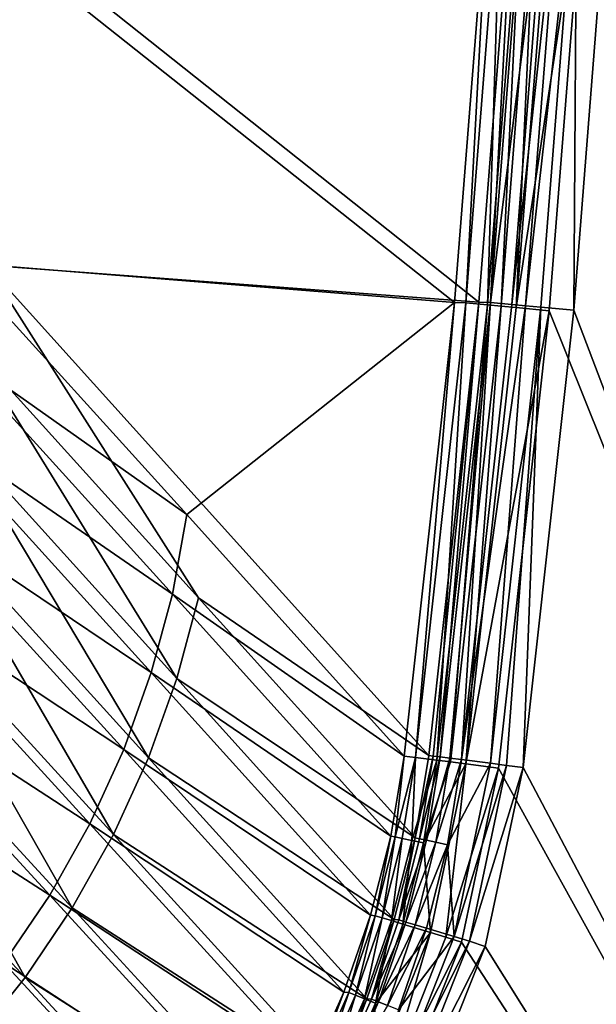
# Model space of a CAD drawing. Header units: metres. Extents: x 0 to 1050, y 0 to 700.
# Tile 31 of 50: x 912 to 972, y 136 to 238. Entities that reach past the tile are written whole.
import ezdxf

# ---------------------------------------------------------------- set-up
doc = ezdxf.new("R2010")
doc.units = ezdxf.units.M

msp = doc.modelspace()

# ---------------------------------------------------------------- linework, layer by layer
at = {"layer": 'None'}
for points in [[(1050, 0), (972.640808, 302.432587), (970.39093, 254.912476)], [(956.831421, 208.331894, -8.263518), (960.556335, 255.43721, -8.263518), (908.342224, 246.785065, -300.418884)], [(963.080627, 255.46814, -11.263518), (959.36438, 208.377533, -11.263518), (911.289124, 246.574326, -300.93985)], [(960.556335, 255.43721, -8.263518), (956.831421, 208.331894, -8.263518), (958.021667, 208.302689, -5)], [(960.556335, 255.43721, -8.263518), (958.021667, 208.302689, -5), (961.747864, 255.458405, -5)], [(961.747864, 255.458405, -5), (958.021667, 208.302689, -5), (960.24408, 208.091766, -2.339556)], [(959.36438, 208.377533, -11.263518), (963.080627, 255.46814, -11.263518), (960.554626, 208.348206, -8)], [(961.747864, 255.458405, -5), (960.24408, 208.091766, -2.339556), (963.97583, 255.317688, -2.339556)], [(963.97583, 255.317688, -2.339556), (960.24408, 208.091766, -2.339556), (961.664978, 207.956909, -1.340282)], [(960.554626, 208.348206, -8), (964.272095, 255.48909, -8), (966.500061, 255.348648, -5.339556)], [(963.080627, 255.46814, -11.263518), (964.272095, 255.48909, -8), (960.554626, 208.348206, -8)], [(962.777039, 208.137711, -5.339556), (960.554626, 208.348206, -8), (966.500061, 255.348648, -5.339556)], [(965.400269, 255.227707, -1.340282), (963.97583, 255.317688, -2.339556), (961.664978, 207.956909, -1.340282)], [(961.664978, 207.956909, -1.340282), (963.238281, 207.807602, -0.603074), (965.400269, 255.227707, -1.340282)], [(966.500061, 255.348648, -5.339556), (967.924561, 255.25885, -4.340282), (962.777039, 208.137711, -5.339556)], [(967.924561, 255.25885, -4.340282), (964.197998, 208.003128, -4.340282), (962.777039, 208.137711, -5.339556)], [(963.238281, 207.807602, -0.603074), (966.977478, 255.128082, -0.603074), (965.400269, 255.227707, -1.340282)], [(970.39093, 254.912476), (966.977478, 255.128082, -0.603074), (963.238281, 207.807602, -0.603074)], [(966.643555, 207.486954), (970.39093, 254.912476), (963.238281, 207.807602, -0.603074)], [(967.924561, 255.25885, -4.340282), (969.50177, 255.159424, -3.603074), (964.197998, 208.003128, -4.340282)], [(969.50177, 255.159424, -3.603074), (965.771301, 207.854111, -3.603074), (964.197998, 208.003128, -4.340282)], [(969.176636, 207.534103, -3), (965.771301, 207.854111, -3.603074), (969.50177, 255.159424, -3.603074)], [(970.39093, 254.912476), (966.643555, 207.486954), (1050, 0)], [(972.915222, 254.944244, -3), (969.176636, 207.534103, -3), (969.50177, 255.159424, -3.603074)], [(1047, 3, -3), (969.176636, 207.534103, -3), (972.915222, 254.944244, -3)], [(908.342224, 246.785065, -300.418884), (905.477661, 212.471039, -300.418915), (956.831421, 208.331894, -8.263518)], [(911.289124, 246.574326, -300.93985), (959.36438, 208.377533, -11.263518), (908.418701, 212.190216, -300.93985)], [(905.477661, 212.471039, -300.418915), (904.176086, 204.03334, -301.112976), (929.132263, 186.427917, -151.757828)], [(905.477661, 212.471039, -300.418915), (929.132263, 186.427917, -151.757828), (956.831421, 208.331894, -8.263518)], [(907.080261, 203.531128, -301.666138), (908.418701, 212.190216, -300.93985), (930.353027, 177.819626, -154.600739)], [(959.36438, 208.377533, -11.263518), (954.177673, 161.501785, -11.263506), (908.418701, 212.190216, -300.93985)], [(908.418701, 212.190216, -300.93985), (954.177673, 161.501785, -11.263506), (930.353027, 177.819626, -154.600739)], [(956.831421, 208.331894, -8.263518), (929.132263, 186.427917, -151.757828), (951.632751, 161.442352, -8.263518)], [(956.831421, 208.331894, -8.263518), (951.632751, 161.442352, -8.263518), (952.811035, 161.292908, -5.00014)], [(956.831421, 208.331894, -8.263518), (952.811035, 161.292908, -5.00014), (958.021667, 208.302689, -5)], [(958.021667, 208.302689, -5), (952.811035, 161.292908, -5.00014), (955.025757, 161.012009, -2.339556)], [(959.36438, 208.377533, -11.263518), (954.624329, 161.445251, -9.582354), (954.177673, 161.501785, -11.263506)], [(955.356018, 161.352631, -8.000132), (954.624329, 161.445251, -9.582354), (959.36438, 208.377533, -11.263518)], [(958.021667, 208.302689, -5), (955.025757, 161.012009, -2.339556), (960.24408, 208.091766, -2.339556)], [(960.24408, 208.091766, -2.339556), (955.025757, 161.012009, -2.339556), (956.44165, 160.832413, -1.340115)], [(960.554626, 208.348206, -8), (955.356018, 161.352631, -8.000132), (959.36438, 208.377533, -11.263518)], [(956.348511, 161.22702, -6.571552), (955.356018, 161.352631, -8.000132), (960.554626, 208.348206, -8)], [(957.570801, 161.072296, -5.339551), (956.348511, 161.22702, -6.571552), (960.554626, 208.348206, -8)], [(961.664978, 207.956909, -1.340282), (960.24408, 208.091766, -2.339556), (956.44165, 160.832413, -1.340115)], [(956.44165, 160.832413, -1.340115), (958.009705, 160.633545, -0.603018), (961.664978, 207.956909, -1.340282)], [(957.570801, 161.072296, -5.339551), (960.554626, 208.348206, -8), (962.777039, 208.137711, -5.339556)], [(964.197998, 208.003128, -4.340282), (957.570801, 161.072296, -5.339551), (962.777039, 208.137711, -5.339556)], [(960.554871, 160.69458, -3.603017), (957.570801, 161.072296, -5.339551), (964.197998, 208.003128, -4.340282)], [(958.009705, 160.633545, -0.603018), (963.238281, 207.807602, -0.603074), (961.664978, 207.956909, -1.340282)], [(966.643555, 207.486954), (963.238281, 207.807602, -0.603074), (958.009705, 160.633545, -0.603018)], [(965.771301, 207.854111, -3.603074), (960.554871, 160.69458, -3.603017), (964.197998, 208.003128, -4.340282)], [(965.771301, 207.854111, -3.603074), (962.227722, 160.482834, -3.151448), (960.554871, 160.69458, -3.603017)], [(963.947815, 160.265106, -3), (962.227722, 160.482834, -3.151448), (965.771301, 207.854111, -3.603074)], [(969.176636, 207.534103, -3), (963.947815, 160.265106, -3), (965.771301, 207.854111, -3.603074)], [(961.402527, 160.203201), (966.643555, 207.486954), (958.009705, 160.633545, -0.603018)], [(966.643555, 207.486954), (961.402527, 160.203201), (1050, 0)], [(963.947815, 160.265106, -3), (969.176636, 207.534103, -3), (1047, 3, -3)], [(904.176086, 204.03334, -301.112976), (902.153687, 195.716858, -301.727173), (927.644836, 178.191849, -152.879562)], [(904.176086, 204.03334, -301.112976), (927.644836, 178.191849, -152.879562), (929.132263, 186.427917, -151.757828)], [(904.993469, 194.980087, -302.30957), (907.080261, 203.531128, -301.666138), (928.107544, 169.451813, -155.618118)], [(928.107544, 169.451813, -155.618118), (907.080261, 203.531128, -301.666138), (930.353027, 177.819626, -154.600739)], [(902.153687, 195.716858, -301.727173), (899.421631, 187.58551, -302.255798), (925.464172, 170.068954, -153.867004)], [(902.153687, 195.716858, -301.727173), (925.464172, 170.068954, -153.867004), (927.644836, 178.191849, -152.879562)], [(902.16333, 186.585602, -302.865204), (904.993469, 194.980087, -302.30957), (925.166931, 161.272156, -156.493988)], [(925.166931, 161.272156, -156.493988), (904.993469, 194.980087, -302.30957), (928.107544, 169.451813, -155.618118)], [(899.421631, 187.58551, -302.255798), (895.997009, 179.702255, -302.694275), (922.608826, 162.128754, -154.717117)], [(899.421631, 187.58551, -302.255798), (922.608826, 162.128754, -154.717117), (925.464172, 170.068954, -153.867004)], [(898.61908, 178.429214, -303.327942), (902.16333, 186.585602, -302.865204), (921.551208, 153.35141, -157.219925)], [(921.551208, 153.35141, -157.219925), (902.16333, 186.585602, -302.865204), (925.166931, 161.272156, -156.493988)], [(927.644836, 178.191849, -152.879562), (951.632751, 161.442352, -8.263518), (929.132263, 186.427917, -151.757828)], [(895.997009, 179.702255, -302.694275), (891.902771, 172.128632, -303.039185), (919.098145, 154.439926, -155.421707)], [(895.997009, 179.702255, -302.694275), (919.098145, 154.439926, -155.421707), (922.608826, 162.128754, -154.717117)], [(894.393188, 170.596542, -303.692719), (898.61908, 178.429214, -303.327942), (917.283264, 145.756454, -157.788589)], [(917.283264, 145.756454, -157.788589), (898.61908, 178.429214, -303.327942), (921.551208, 153.35141, -157.219925)], [(925.464172, 170.068954, -153.867004), (950.249878, 153.169266, -8.156178), (927.644836, 178.191849, -152.879562)], [(950.249878, 153.169266, -8.156178), (951.632751, 161.442352, -8.263518), (927.644836, 178.191849, -152.879562)], [(930.353027, 177.819626, -154.600739), (952.754456, 152.978134, -11.156117), (928.107544, 169.451813, -155.618118)], [(930.353027, 177.819626, -154.600739), (954.177673, 161.501785, -11.263506), (952.754456, 152.978134, -11.156117)], [(891.902771, 172.128632, -303.039185), (887.167542, 164.924118, -303.288086), (914.954468, 147.067368, -155.973633)], [(891.902771, 172.128632, -303.039185), (914.954468, 147.067368, -155.973633), (919.098145, 154.439926, -155.421707)], [(889.51825, 163.170898, -303.954651), (894.393188, 170.596542, -303.692719), (912.397888, 138.538864, -158.197037)], [(912.397888, 138.538864, -158.197037), (894.393188, 170.596542, -303.692719), (917.283264, 145.756454, -157.788589)], [(922.608826, 162.128754, -154.717117), (948.157959, 144.977585, -8.060474), (925.464172, 170.068954, -153.867004)], [(948.157959, 144.977585, -8.060474), (950.249878, 153.169266, -8.156178), (925.464172, 170.068954, -153.867004)], [(928.107544, 169.451813, -155.618118), (950.600586, 144.538361, -11.060356), (925.166931, 161.272156, -156.493988)], [(952.754456, 152.978134, -11.156117), (950.600586, 144.538361, -11.060356), (928.107544, 169.451813, -155.618118)], [(887.167542, 164.924118, -303.288086), (910.211548, 140.061142, -156.370071), (914.954468, 147.067368, -155.973633)], [(906.932983, 131.746323, -158.443451), (889.51825, 163.170898, -303.954651), (912.397888, 138.538864, -158.197037)], [(919.098145, 154.439926, -155.421707), (945.391174, 137.032654, -7.978573), (922.608826, 162.128754, -154.717117)], [(945.391174, 137.032654, -7.978573), (948.157959, 144.977585, -8.060474), (922.608826, 162.128754, -154.717117)], [(925.166931, 161.272156, -156.493988), (947.751221, 136.352722, -10.978406), (921.551208, 153.35141, -157.219925)], [(950.600586, 144.538361, -11.060356), (947.751221, 136.352722, -10.978406), (925.166931, 161.272156, -156.493988)], [(951.632751, 161.442352, -8.263518), (950.249878, 153.169266, -8.156178), (950.70929, 153.091522, -6.493181)], [(952.811035, 161.292908, -5.00014), (951.632751, 161.442352, -8.263518), (950.70929, 153.091522, -6.493181)], [(952.811035, 161.292908, -5.00014), (950.70929, 153.091522, -6.493181), (951.437866, 152.936172, -4.929443)], [(952.419006, 152.727158, -3.519698), (952.811035, 161.292908, -5.00014), (951.437866, 152.936172, -4.929443)], [(955.025757, 161.012009, -2.339556), (952.811035, 161.292908, -5.00014), (952.419006, 152.727158, -3.519698)], [(953.621826, 152.471085, -2.304697), (955.025757, 161.012009, -2.339556), (952.419006, 152.727158, -3.519698)], [(952.754456, 152.978134, -11.156117), (954.177673, 161.501785, -11.263506), (954.624329, 161.445251, -9.582354)], [(952.754456, 152.978134, -11.156117), (954.624329, 161.445251, -9.582354), (953.214111, 152.901382, -9.493132)], [(953.214111, 152.901382, -9.493132), (954.624329, 161.445251, -9.582354), (955.356018, 161.352631, -8.000132)], [(953.214111, 152.901382, -9.493132), (955.356018, 161.352631, -8.000132), (953.942688, 152.746201, -7.929405)], [(956.44165, 160.832413, -1.340115), (955.025757, 161.012009, -2.339556), (953.621826, 152.471085, -2.304697)], [(955.356018, 161.352631, -8.000132), (956.348511, 161.22702, -6.571552), (953.942688, 152.746201, -7.929405)], [(953.942688, 152.746201, -7.929405), (956.348511, 161.22702, -6.571552), (954.92395, 152.537415, -6.51967)], [(956.348511, 161.22702, -6.571552), (957.570801, 161.072296, -5.339551), (954.92395, 152.537415, -6.51967)], [(954.92395, 152.537415, -6.51967), (957.570801, 161.072296, -5.339551), (956.126831, 152.281616, -5.304678)], [(957.570801, 161.072296, -5.339551), (960.554871, 160.69458, -3.603017), (956.126831, 152.281616, -5.304678)], [(958.009705, 160.633545, -0.603018), (956.44165, 160.832413, -1.340115), (953.621826, 152.471085, -2.304697)], [(958.009705, 160.633545, -0.603018), (953.621826, 152.471085, -2.304697), (954.350098, 143.211624, -0.585652)], [(955.942261, 142.730133, -0.147841), (958.009705, 160.633545, -0.603018), (954.350098, 143.211624, -0.585652)], [(961.402527, 160.203201), (958.009705, 160.633545, -0.603018), (955.942261, 142.730133, -0.147841)], [(957.566284, 142.198288), (961.402527, 160.203201), (955.942261, 142.730133, -0.147841)], [(956.126831, 152.281616, -5.304678), (960.554871, 160.69458, -3.603017), (956.794128, 142.77713, -3.585643)], [(960.554871, 160.69458, -3.603017), (962.227722, 160.482834, -3.151448), (956.794128, 142.77713, -3.585643)], [(956.794128, 142.77713, -3.585643), (962.227722, 160.482834, -3.151448), (958.386414, 142.295975, -3.147839)], [(1050, 0), (961.402527, 160.203201), (957.566284, 142.198288)], [(962.227722, 160.482834, -3.151448), (963.947815, 160.265106, -3), (958.386414, 142.295975, -3.147839)], [(963.947815, 160.265106, -3), (960.010254, 141.763565, -3), (958.386414, 142.295975, -3.147839)], [(960.010254, 141.763565, -3), (963.947815, 160.265106, -3), (1047, 3, -3)], [(914.954468, 147.067368, -155.973633), (941.964844, 129.369141, -7.911007), (919.098145, 154.439926, -155.421707)], [(941.964844, 129.369141, -7.911007), (945.391174, 137.032654, -7.978573), (919.098145, 154.439926, -155.421707)], [(921.551208, 153.35141, -157.219925), (944.222229, 128.456985, -10.910807), (917.283264, 145.756454, -157.788589)], [(947.751221, 136.352722, -10.978406), (944.222229, 128.456985, -10.910807), (921.551208, 153.35141, -157.219925)], [(948.643188, 144.937454, -6.414155), (950.249878, 153.169266, -8.156178), (948.157959, 144.977585, -8.060474)], [(950.70929, 153.091522, -6.493181), (950.249878, 153.169266, -8.156178), (948.643188, 144.937454, -6.414155)], [(949.362915, 144.719788, -4.867169), (950.70929, 153.091522, -6.493181), (948.643188, 144.937454, -6.414155)], [(951.437866, 152.936172, -4.929443), (950.70929, 153.091522, -6.493181), (949.362915, 144.719788, -4.867169)], [(950.325378, 144.428741, -3.473866), (951.437866, 152.936172, -4.929443), (949.362915, 144.719788, -4.867169)], [(952.419006, 152.727158, -3.519698), (951.437866, 152.936172, -4.929443), (950.325378, 144.428741, -3.473866)], [(951.50061, 144.073334, -2.273957), (952.419006, 152.727158, -3.519698), (950.325378, 144.428741, -3.473866)], [(950.600586, 144.538361, -11.060356), (952.754456, 152.978134, -11.156117), (951.086853, 144.501755, -9.414063)], [(951.086853, 144.501755, -9.414063), (952.754456, 152.978134, -11.156117), (953.214111, 152.901382, -9.493132)], [(951.086853, 144.501755, -9.414063), (953.214111, 152.901382, -9.493132), (953.942688, 152.746201, -7.929405)], [(951.806641, 144.284256, -7.867096), (951.086853, 144.501755, -9.414063), (953.942688, 152.746201, -7.929405)], [(953.621826, 152.471085, -2.304697), (952.419006, 152.727158, -3.519698), (951.50061, 144.073334, -2.273957)], [(951.806641, 144.284256, -7.867096), (953.942688, 152.746201, -7.929405), (954.92395, 152.537415, -6.51967)], [(954.350098, 143.211624, -0.585652), (953.621826, 152.471085, -2.304697), (951.50061, 144.073334, -2.273957)], [(952.769165, 143.993393, -6.473814), (951.806641, 144.284256, -7.867096), (954.92395, 152.537415, -6.51967)], [(956.126831, 152.281616, -5.304678), (952.769165, 143.993393, -6.473814), (954.92395, 152.537415, -6.51967)], [(953.944458, 143.638245, -5.273922), (952.769165, 143.993393, -6.473814), (956.126831, 152.281616, -5.304678)], [(956.794128, 142.77713, -3.585643), (953.944458, 143.638245, -5.273922), (956.126831, 152.281616, -5.304678)], [(910.211548, 140.061142, -156.370071), (937.913269, 122.056129, -7.857856), (914.954468, 147.067368, -155.973633)], [(937.913269, 122.056129, -7.857856), (941.964844, 129.369141, -7.911007), (914.954468, 147.067368, -155.973633)], [(917.283264, 145.756454, -157.788589), (940.049011, 120.922302, -10.857621), (912.397888, 138.538864, -158.197037)], [(944.222229, 128.456985, -10.910807), (940.049011, 120.922302, -10.857621), (917.283264, 145.756454, -157.788589)], [(948.157959, 144.977585, -8.060474), (945.391174, 137.032654, -7.978573), (945.898743, 136.992096, -6.346247)], [(948.643188, 144.937454, -6.414155), (948.157959, 144.977585, -8.060474), (945.898743, 136.992096, -6.346247)], [(946.603088, 136.712463, -4.813706), (948.643188, 144.937454, -6.414155), (945.898743, 136.992096, -6.346247)], [(946.603088, 136.712463, -4.813706), (949.362915, 144.719788, -4.867169), (948.643188, 144.937454, -6.414155)], [(947.539307, 136.340683, -3.434549), (949.362915, 144.719788, -4.867169), (946.603088, 136.712463, -4.813706)], [(947.539307, 136.340683, -3.434549), (950.325378, 144.428741, -3.473866), (949.362915, 144.719788, -4.867169)], [(948.678711, 135.888168, -2.2476), (950.325378, 144.428741, -3.473866), (947.539307, 136.340683, -3.434549)], [(947.751221, 136.352722, -10.978406), (950.600586, 144.538361, -11.060356), (948.260803, 136.317032, -9.346116)], [(948.260803, 136.317032, -9.346116), (950.600586, 144.538361, -11.060356), (951.086853, 144.501755, -9.414063)], [(948.260803, 136.317032, -9.346116), (951.086853, 144.501755, -9.414063), (951.806641, 144.284256, -7.867096)], [(948.965149, 136.037537, -7.813604), (948.260803, 136.317032, -9.346116), (951.806641, 144.284256, -7.867096)], [(948.678711, 135.888168, -2.2476), (951.50061, 144.073334, -2.273957), (950.325378, 144.428741, -3.473866)], [(954.350098, 143.211624, -0.585652), (951.50061, 144.073334, -2.273957), (948.678711, 135.888168, -2.2476)], [(948.965149, 136.037537, -7.813604), (951.806641, 144.284256, -7.867096), (952.769165, 143.993393, -6.473814)], [(949.901428, 135.665924, -6.434474), (948.965149, 136.037537, -7.813604), (952.769165, 143.993393, -6.473814)], [(949.901428, 135.665924, -6.434474), (952.769165, 143.993393, -6.473814), (953.944458, 143.638245, -5.273922)], [(951.040955, 135.213623, -5.24755), (949.901428, 135.665924, -6.434474), (953.944458, 143.638245, -5.273922)], [(951.040955, 135.213623, -5.24755), (953.944458, 143.638245, -5.273922), (956.794128, 142.77713, -3.585643)], [(947.809387, 126.65036, -0.572856), (949.282349, 125.915207, -0.144574), (954.350098, 143.211624, -0.585652)], [(947.809387, 126.65036, -0.572856), (954.350098, 143.211624, -0.585652), (948.678711, 135.888168, -2.2476)], [(949.282349, 125.915207, -0.144574), (955.942261, 142.730133, -0.147841), (954.350098, 143.211624, -0.585652)], [(949.282349, 125.915207, -0.144574), (957.566284, 142.198288), (955.942261, 142.730133, -0.147841)], [(950.069946, 125.744583, -3.572839), (951.040955, 135.213623, -5.24755), (956.794128, 142.77713, -3.585643)], [(956.794128, 142.77713, -3.585643), (958.386414, 142.295975, -3.147839), (950.069946, 125.744583, -3.572839)], [(950.761108, 125.094315), (957.566284, 142.198288), (949.282349, 125.915207, -0.144574)], [(958.386414, 142.295975, -3.147839), (951.54303, 125.009689, -3.14457), (950.069946, 125.744583, -3.572839)], [(957.566284, 142.198288), (950.761108, 125.094315), (1050, 0)], [(958.386414, 142.295975, -3.147839), (960.010254, 141.763565, -3), (951.54303, 125.009689, -3.14457)], [(960.010254, 141.763565, -3), (953.021057, 124.187347, -3), (951.54303, 125.009689, -3.14457)], [(953.021057, 124.187347, -3), (960.010254, 141.763565, -3), (1047, 3, -3)], [(904.906067, 133.467529, -156.609222), (933.245239, 115.109085, -7.819674), (910.211548, 140.061142, -156.370071)], [(933.245239, 115.109085, -7.819674), (937.913269, 122.056129, -7.857856), (910.211548, 140.061142, -156.370071)], [(912.397888, 138.538864, -158.197037), (935.240479, 113.764648, -10.819419), (906.932983, 131.746323, -158.443451)], [(940.049011, 120.922302, -10.857621), (935.240479, 113.764648, -10.819419), (912.397888, 138.538864, -158.197037)], [(945.391174, 137.032654, -7.978573), (941.964844, 129.369141, -7.911007), (942.486145, 129.307236, -6.289918)], [(945.898743, 136.992096, -6.346247), (945.391174, 137.032654, -7.978573), (942.486145, 129.307236, -6.289918)], [(945.898743, 136.992096, -6.346247), (942.486145, 129.307236, -6.289918), (943.168396, 128.966721, -4.769401)], [(943.168396, 128.966721, -4.769401), (946.603088, 136.712463, -4.813706), (945.898743, 136.992096, -6.346247)], [(944.070984, 128.516235, -3.401987), (946.603088, 136.712463, -4.813706), (943.168396, 128.966721, -4.769401)], [(944.070984, 128.516235, -3.401987), (947.539307, 136.340683, -3.434549), (946.603088, 136.712463, -4.813706)], [(945.166504, 127.969452, -2.225782), (947.539307, 136.340683, -3.434549), (944.070984, 128.516235, -3.401987)], [(944.222229, 128.456985, -10.910807), (947.751221, 136.352722, -10.978406), (944.746277, 128.400558, -9.289756)], [(944.746277, 128.400558, -9.289756), (947.751221, 136.352722, -10.978406), (948.260803, 136.317032, -9.346116)], [(944.746277, 128.400558, -9.289756), (948.260803, 136.317032, -9.346116), (948.965149, 136.037537, -7.813604)], [(945.428589, 128.06015, -7.769273), (944.746277, 128.400558, -9.289756), (948.965149, 136.037537, -7.813604)], [(945.166504, 127.969452, -2.225782), (948.678711, 135.888168, -2.2476), (947.539307, 136.340683, -3.434549)], [(947.809387, 126.65036, -0.572856), (948.678711, 135.888168, -2.2476), (945.166504, 127.969452, -2.225782)], [(945.428589, 128.06015, -7.769273), (948.965149, 136.037537, -7.813604), (949.901428, 135.665924, -6.434474)]]:
    msp.add_3dface(points, dxfattribs=at)

doc.saveas('drawing.dxf')
